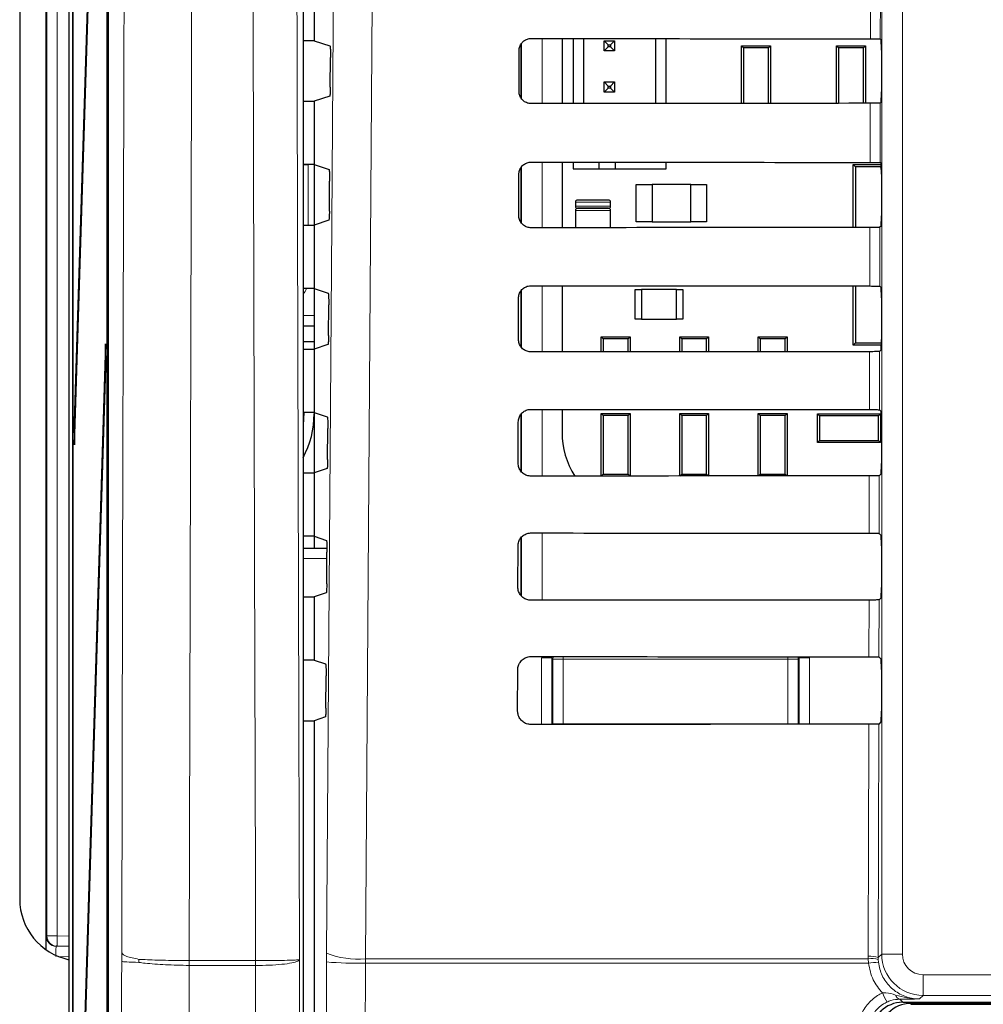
# Paper-space layout 'Blatt3' of a CAD drawing. Header units: millimetres. Extents: x 5 to 418, y 2 to 292.
# Tile 16 of 56: x 54 to 70, y 185 to 201. Entities that reach past the tile are written whole.
import ezdxf

# ---------------------------------------------------------------- set-up
doc = ezdxf.new("R2010")
doc.units = ezdxf.units.MM

psp = doc.layouts.new('Blatt3')

# ---------------------------------------------------------------- linework, layer by layer
at = {"color": 7, "linetype": 'Continuous', "lineweight": 25}
for p, q in [((55.7499, 236.2001), (55.7499, 136.8781)), ((55.1785, 231.3723), (55.1785, 131.3723)), ((55.1864, 131.3723), (55.1864, 231.3723)), ((55.7349, 138.039), (55.7349, 231.3723)), ((55.7428, 231.3723), (55.7428, 138.039)), ((55.1197, 231.1392), (55.1197, 126.039)), ((54.7441, 225.0211), (54.7441, 186.0568)), ((54.3242, 224.2056), (54.3242, 186.8723)), ((58.8982, 213.7184), (58.8982, 144.3599)), ((55.7112, 210.8318), (55.2061, 194.5809)), ((55.21, 194.2057), (55.7151, 210.4566)), ((59.0774, 205.7506), (59.0774, 200.7274)), ((63.078, 200.7622), (63.078, 199.7134)), ((63.2584, 200.762), (63.2584, 199.7135)), ((63.4251, 200.7619), (63.4251, 199.7137)), ((64.5918, 199.7146), (64.5918, 200.7609)), ((64.7584, 199.7147), (64.7584, 200.7608)), ((68.2157, 200.7557), (68.2295, 200.7419)), ((59.0774, 200.7274), (58.8982, 200.7274)), ((59.0774, 200.7274), (59.3317, 200.6426)), ((62.4107, 200.6639), (62.4107, 199.8131)), ((63.7584, 200.7283), (63.8251, 200.6616)), ((63.7584, 200.5616), (63.7584, 200.7283)), ((63.7584, 200.7283), (63.9251, 200.7283)), ((63.7584, 200.5616), (63.8251, 200.6283)), ((63.8251, 200.6283), (63.8251, 200.6616)), ((63.8251, 200.6616), (63.8584, 200.6616)), ((63.8584, 200.6283), (63.8251, 200.6283)), ((63.9251, 200.7283), (63.8584, 200.6616)), ((63.8584, 200.6616), (63.8584, 200.6283)), ((63.9251, 200.5616), (63.8584, 200.6283)), ((63.9251, 200.7283), (63.9251, 200.5616)), ((66.0097, 200.6133), (65.9774, 200.6457)), ((65.9774, 200.6457), (66.444, 200.6457)), ((65.9774, 199.7156), (65.9774, 200.6457)), ((66.4117, 200.6133), (66.0097, 200.6133)), ((66.0097, 200.6133), (66.0097, 199.7156)), ((66.444, 200.6457), (66.4117, 200.6133)), ((66.4117, 199.7159), (66.4117, 200.6133)), ((66.444, 200.6457), (66.444, 199.7159)), ((67.543, 200.6133), (67.5107, 200.6457)), ((67.5107, 200.6457), (67.9774, 200.6457)), ((67.5107, 199.7166), (67.5107, 200.6457)), ((67.9451, 200.6133), (67.543, 200.6133)), ((67.543, 200.6133), (67.543, 199.7166)), ((67.9774, 200.6457), (67.9451, 200.6133)), ((67.9451, 199.7169), (67.9451, 200.6133)), ((67.9774, 200.6457), (67.9774, 199.7169)), ((59.3369, 199.9788), (59.3403, 200.4539)), ((62.385, 199.9057), (62.3865, 200.5723)), ((63.9251, 200.5616), (63.7584, 200.5616)), ((68.2324, 200.5752), (68.2324, 199.9028)), ((63.7584, 200.0616), (63.8251, 199.9949)), ((63.7584, 200.0616), (63.9251, 200.0616)), ((63.7584, 199.8949), (63.7584, 200.0616)), ((63.7584, 199.8949), (63.8251, 199.9616)), ((63.8251, 199.9949), (63.8584, 199.9949)), ((63.8251, 199.9616), (63.8251, 199.9949)), ((63.8584, 199.9616), (63.8251, 199.9616)), ((63.9251, 200.0616), (63.8584, 199.9949)), ((63.8584, 199.9949), (63.8584, 199.9616)), ((63.9251, 199.8949), (63.8584, 199.9616)), ((63.9251, 200.0616), (63.9251, 199.8949)), ((59.3284, 199.8342), (59.0774, 199.7506)), ((63.9251, 199.8949), (63.7584, 199.8949)), ((58.8982, 199.7506), (59.0774, 199.7506)), ((59.0774, 199.7506), (59.0774, 198.7274)), ((68.2295, 199.7361), (68.2132, 199.7198)), ((59.0774, 198.7274), (58.8982, 198.7274)), ((59.0774, 198.7274), (59.3177, 198.6473)), ((59.0774, 198.7274), (59.0774, 197.7506)), ((63.078, 198.7668), (63.078, 197.7087)), ((63.2584, 198.7667), (63.2584, 198.6616)), ((63.6751, 198.6616), (63.6751, 198.7663)), ((63.9418, 198.6616), (63.9418, 198.7661)), ((64.7584, 198.6616), (64.7584, 198.7655)), ((67.7774, 197.7121), (67.7774, 198.7307)), ((67.7774, 198.7307), (67.8141, 198.6939)), ((67.7774, 198.7307), (68.2305, 198.7307)), ((67.8141, 198.6939), (67.8141, 197.7121)), ((68.224, 198.6939), (67.8141, 198.6939)), ((68.211, 198.7604), (68.2295, 198.7419)), ((68.2322, 198.6345), (68.224, 198.6939)), ((68.2249, 198.7133), (68.2311, 198.7133)), ((62.3803, 197.9057), (62.3818, 198.5723)), ((62.4107, 198.6716), (62.4107, 197.8049)), ((63.2584, 198.6616), (63.6751, 198.6616)), ((63.6751, 198.6616), (63.9418, 198.6616)), ((63.9418, 198.6616), (64.7584, 198.6616)), ((68.2324, 198.5752), (68.2324, 197.9028)), ((59.3228, 197.9741), (59.3262, 198.4586)), ((64.2774, 197.8057), (64.2774, 198.4057)), ((64.2774, 198.4057), (64.5307, 198.4057)), ((64.5307, 198.4057), (64.5307, 197.8057)), ((65.1574, 198.4057), (64.5307, 198.4057)), ((65.1574, 198.4057), (65.4107, 198.4057)), ((65.1574, 197.8057), (65.1574, 198.4057)), ((65.4107, 198.4057), (65.4107, 197.8057)), ((63.294, 198.1223), (63.294, 198.0557)), ((63.8274, 198.1557), (63.3274, 198.1557)), ((63.8607, 198.0557), (63.8607, 198.1223)), ((63.294, 197.989), (63.294, 197.7089)), ((63.3274, 198.0223), (63.8274, 198.0223)), ((63.8274, 198.0223), (63.3274, 198.0223)), ((63.8607, 197.7093), (63.8607, 197.989)), ((58.8982, 197.7506), (59.0774, 197.7506)), ((59.3143, 197.8295), (59.0774, 197.7506)), ((59.0774, 197.7506), (59.0774, 196.7274)), ((64.5307, 197.8057), (64.2774, 197.8057)), ((64.5307, 197.8057), (65.1574, 197.8057)), ((65.4107, 197.8057), (65.1574, 197.8057)), ((68.2295, 197.7361), (68.2085, 197.7151)), ((59.0774, 196.7274), (58.8982, 196.7274)), ((59.0774, 196.7274), (59.3036, 196.652)), ((59.0774, 196.7274), (59.0774, 195.7506)), ((62.4107, 196.6792), (62.4107, 195.7965)), ((63.078, 196.7715), (63.078, 195.704)), ((64.2607, 196.2307), (64.2607, 196.714)), ((64.2607, 196.714), (64.3607, 196.714)), ((64.3607, 196.714), (64.3607, 196.2307)), ((64.9274, 196.714), (64.3607, 196.714)), ((64.9274, 196.2307), (64.9274, 196.714)), ((64.9274, 196.714), (65.0274, 196.714)), ((65.0274, 196.714), (65.0274, 196.2307)), ((67.7774, 195.814), (67.7774, 196.7681)), ((67.8141, 196.7681), (67.8141, 195.8507)), ((68.2063, 196.7651), (68.2295, 196.7419)), ((59.3087, 195.9694), (59.3122, 196.4632)), ((62.3756, 195.9057), (62.3772, 196.5723)), ((68.2324, 196.5752), (68.2324, 195.9028)), ((64.3607, 196.2307), (64.2607, 196.2307)), ((64.3607, 196.2307), (64.9274, 196.2307)), ((65.0274, 196.2307), (64.9274, 196.2307)), ((58.8982, 196.1223), (59.0774, 196.1223)), ((55.7112, 195.8318), (55.2061, 179.5809)), ((55.7151, 195.4566), (55.7112, 195.8318)), ((58.8982, 195.8723), (59.0774, 195.8723)), ((59.3001, 195.8248), (59.0774, 195.7506)), ((63.743, 195.9133), (63.7107, 195.9457)), ((63.7107, 195.9457), (64.1774, 195.9457)), ((63.7107, 195.7045), (63.7107, 195.9457)), ((63.743, 195.9133), (63.743, 195.7046)), ((64.145, 195.9133), (63.743, 195.9133)), ((64.1774, 195.9457), (64.145, 195.9133)), ((64.145, 195.7049), (64.145, 195.9133)), ((64.1774, 195.9457), (64.1774, 195.7049)), ((64.9774, 195.7055), (64.9774, 195.9457)), ((65.0097, 195.9133), (64.9774, 195.9457)), ((64.9774, 195.9457), (65.444, 195.9457)), ((65.0097, 195.9133), (65.0097, 195.7055)), ((65.4117, 195.9133), (65.0097, 195.9133)), ((65.444, 195.9457), (65.4117, 195.9133)), ((65.4117, 195.7058), (65.4117, 195.9133)), ((65.444, 195.9457), (65.444, 195.7059)), ((66.244, 195.7064), (66.244, 195.9457)), ((66.2764, 195.9133), (66.244, 195.9457)), ((66.244, 195.9457), (66.7107, 195.9457)), ((66.2764, 195.9133), (66.2764, 195.7064)), ((66.6784, 195.9133), (66.2764, 195.9133)), ((66.7107, 195.9457), (66.6784, 195.9133)), ((66.6784, 195.7067), (66.6784, 195.9133)), ((66.7107, 195.9457), (66.7107, 195.7067)), ((67.8141, 195.8507), (67.7774, 195.814)), ((67.8141, 195.8507), (68.2323, 195.8507)), ((58.8982, 195.7506), (59.0774, 195.7506)), ((59.0774, 195.7506), (59.0774, 194.7274)), ((68.232, 195.814), (67.7774, 195.814)), ((68.2295, 195.7361), (68.2039, 195.7104)), ((55.21, 179.2057), (55.7151, 195.4566)), ((59.0774, 194.7274), (58.8982, 194.7274)), ((58.9105, 194.7274), (58.8982, 194.5237)), ((59.0774, 194.7274), (59.2895, 194.6567)), ((59.0774, 194.7274), (59.0774, 193.7506)), ((63.078, 194.7761), (63.078, 194.4057)), ((63.743, 194.68), (63.7107, 194.7123)), ((63.7107, 194.7123), (64.1774, 194.7123)), ((63.7107, 193.6998), (63.7107, 194.7123)), ((64.1774, 194.7123), (64.145, 194.68)), ((64.1774, 194.7123), (64.1774, 193.7002)), ((64.9774, 193.7008), (64.9774, 194.7123)), ((65.0097, 194.68), (64.9774, 194.7123)), ((64.9774, 194.7123), (65.444, 194.7123)), ((65.444, 194.7123), (65.4117, 194.68)), ((65.444, 194.7123), (65.444, 193.7012)), ((66.244, 193.7017), (66.244, 194.7123)), ((66.2764, 194.68), (66.244, 194.7123)), ((66.244, 194.7123), (66.7107, 194.7123)), ((66.7107, 194.7123), (66.6784, 194.68)), ((66.7107, 194.7123), (66.7107, 193.702)), ((68.2017, 194.7697), (68.2295, 194.7419)), ((55.2061, 194.5809), (55.21, 194.2057)), ((55.2212, 194.5656), (55.2061, 194.5809)), ((62.3709, 193.9057), (62.3725, 194.5723)), ((62.4107, 194.6867), (62.4107, 193.7881)), ((64.145, 194.68), (63.743, 194.68)), ((63.743, 194.68), (63.743, 193.7313)), ((64.145, 193.7313), (64.145, 194.68)), ((65.0097, 194.68), (65.0097, 193.7313)), ((65.4117, 194.68), (65.0097, 194.68)), ((65.4117, 193.7313), (65.4117, 194.68)), ((66.2764, 194.68), (66.2764, 193.7313)), ((66.6784, 194.68), (66.2764, 194.68)), ((66.6784, 193.7313), (66.6784, 194.68)), ((67.204, 194.7057), (67.2364, 194.6733)), ((67.204, 194.239), (67.204, 194.7057)), ((67.204, 194.7057), (68.2174, 194.7057)), ((67.2364, 194.6733), (67.2364, 194.2713)), ((68.185, 194.6733), (67.2364, 194.6733)), ((68.185, 194.6733), (68.2174, 194.7057)), ((68.185, 194.2713), (68.185, 194.6733)), ((68.2174, 194.7057), (68.2174, 194.239)), ((68.2324, 194.5752), (68.2324, 193.9028)), ((59.2945, 193.9647), (59.2981, 194.4679)), ((67.2364, 194.2713), (67.204, 194.239)), ((68.2174, 194.239), (67.204, 194.239)), ((67.2364, 194.2713), (68.185, 194.2713)), ((68.2174, 194.239), (68.185, 194.2713)), ((59.286, 193.8201), (59.0774, 193.7506)), ((58.8982, 193.7506), (59.0774, 193.7506)), ((59.0774, 193.7506), (59.0774, 192.7274)), ((63.7116, 193.6998), (63.743, 193.7313)), ((63.743, 193.7313), (64.145, 193.7313)), ((64.145, 193.7313), (64.1762, 193.7002)), ((64.9792, 193.7008), (65.0097, 193.7313)), ((65.0097, 193.7313), (65.4117, 193.7313)), ((65.4117, 193.7313), (65.4419, 193.7012)), ((66.2468, 193.7017), (66.2764, 193.7313)), ((66.2764, 193.7313), (66.6784, 193.7313)), ((66.6784, 193.7313), (66.7077, 193.702)), ((68.2295, 193.7361), (68.1992, 193.7058)), ((59.0774, 192.7274), (58.8982, 192.7274)), ((59.0774, 192.7274), (59.2755, 192.6614)), ((59.0774, 192.7274), (59.0774, 192.536)), ((62.4107, 192.6941), (62.4107, 191.7795)), ((68.197, 192.7744), (68.2295, 192.7419)), ((58.8982, 192.536), (59.2838, 192.536)), ((62.3662, 191.9057), (62.3678, 192.5723)), ((68.2324, 192.5752), (68.2324, 191.9028)), ((59.2804, 191.96), (59.284, 192.4726)), ((58.8982, 191.7506), (59.0774, 191.7506)), ((59.2719, 191.8154), (59.0774, 191.7506)), ((59.0774, 191.7506), (59.0774, 190.7274)), ((68.2295, 191.7361), (68.1945, 191.7011)), ((68.1923, 190.7791), (68.2295, 190.7419)), ((59.0774, 190.7274), (58.8982, 190.7274)), ((59.0774, 190.7274), (59.2614, 190.6661)), ((59.2663, 189.9553), (59.27, 190.4773)), ((62.3615, 189.9057), (62.3631, 190.5723)), ((68.2324, 190.5752), (68.2324, 189.9028)), ((59.2577, 189.8107), (59.0774, 189.7506)), ((58.8982, 189.7506), (59.0774, 189.7506)), ((59.0774, 189.7506), (59.0774, 144.5381)), ((68.2295, 189.7361), (68.1898, 189.6964)), ((54.9282, 186.1091), (54.9137, 186.1093)), ((55.1197, 186.1057), (54.9282, 186.1091)), ((68.5773, 185.2057), (75.2672, 185.2057)), ((68.7107, 185.1723), (72.469, 185.1723))]:
    psp.add_line(p, q, dxfattribs=at)
at = {"color": 7, "linetype": 'Continuous', "lineweight": 18}
for p, q in [((54.7645, 186.2757), (54.7645, 224.5523)), ((54.9311, 224.5523), (54.9311, 186.2757)), ((68.2383, 185.9829), (68.2383, 213.8723)), ((68.5716, 213.8723), (68.5716, 185.9829)), ((68.0545, 200.7586), (68.0567, 201.7216)), ((68.2179, 201.7245), (68.2157, 200.7557)), ((62.7586, 200.7624), (62.7586, 199.7131)), ((62.4254, 199.7913), (62.4254, 200.6827)), ((68.0498, 198.7633), (68.052, 199.7169)), ((68.2132, 199.7198), (68.211, 198.7604)), ((58.8982, 198.7212), (58.9803, 198.7212)), ((58.9803, 198.7212), (58.9803, 197.7506)), ((62.4254, 197.7829), (62.4254, 198.6902)), ((62.7586, 198.7671), (62.7586, 197.7084)), ((63.294, 198.1223), (63.8607, 198.1223)), ((63.8607, 198.0557), (63.294, 198.0557)), ((63.294, 197.989), (63.8607, 197.989)), ((68.0451, 196.768), (68.0473, 197.7122)), ((68.2085, 197.7151), (68.2063, 196.7651)), ((62.4254, 195.7743), (62.4254, 196.6977)), ((62.7586, 196.7718), (62.7586, 195.7037)), ((58.8982, 196.2919), (59.0774, 196.2919)), ((59.0774, 196.1253), (58.8982, 196.1253)), ((68.0405, 194.7726), (68.0427, 195.7076)), ((68.2039, 195.7104), (68.2017, 194.7697)), ((62.7586, 194.7764), (62.7586, 193.6991)), ((62.4254, 193.7657), (62.4254, 194.705)), ((68.1992, 193.7058), (68.197, 192.7744)), ((62.4254, 191.7598), (62.4254, 192.7123)), ((62.7586, 192.7811), (62.7586, 191.6944)), ((59.2833, 192.3694), (58.8982, 192.3694)), ((68.0312, 190.7819), (68.0333, 191.6982)), ((68.1945, 191.7011), (68.1923, 190.7791)), ((62.7469, 189.6897), (62.7469, 190.7637)), ((62.7469, 190.7637), (62.9136, 190.7637)), ((62.9311, 190.7461), (62.9136, 190.7637)), ((62.9136, 190.7637), (62.9136, 189.6898)), ((62.9311, 190.7461), (63.0978, 190.7461)), ((62.9311, 189.7024), (62.9311, 190.7461)), ((63.0978, 190.7461), (63.0978, 190.7855)), ((63.0978, 190.7461), (63.0978, 189.7024)), ((66.7237, 190.7461), (63.0978, 190.7461)), ((66.7237, 190.7828), (66.7237, 190.7461)), ((66.7237, 189.7024), (66.7237, 190.7461)), ((66.7237, 190.7461), (66.8903, 190.7461)), ((66.9079, 190.7637), (66.8903, 190.7461)), ((66.8903, 190.7461), (66.8903, 189.7024)), ((66.9079, 189.6928), (66.9079, 190.7637)), ((66.9079, 190.7637), (67.0745, 190.7637)), ((67.0745, 190.7637), (67.0745, 189.6929)), ((62.9309, 189.6898), (62.9311, 189.7024)), ((62.9311, 189.7024), (63.0978, 189.7024)), ((62.9311, 189.7024), (62.9323, 189.6898)), ((63.0978, 189.7024), (66.7237, 189.7024)), ((63.0978, 189.69), (63.0978, 189.7024)), ((66.7237, 189.7024), (66.8903, 189.7024)), ((66.7237, 189.7024), (66.7237, 189.6927)), ((66.8895, 189.6928), (66.8903, 189.7024)), ((66.8903, 189.7024), (66.8905, 189.6928)), ((68.1898, 189.6964), (68.181, 185.9255)), ((54.75, 186.276), (54.7645, 186.2757)), ((54.9311, 186.2757), (54.7645, 186.2757)), ((54.9311, 186.2757), (55.1197, 186.2724)), ((55.9702, 185.865), (55.9704, 186.0015)), ((59.2777, 185.9957), (59.2771, 185.8553)), ((68.181, 185.9255), (68.2383, 185.9829)), ((68.5716, 185.9829), (68.2383, 185.9829)), ((55.1197, 185.9391), (54.9555, 185.942)), ((57.0598, 185.8779), (57.0607, 185.8779)), ((57.0607, 185.8779), (58.131, 185.8779)), ((58.131, 185.8779), (58.1315, 185.8779)), ((59.9042, 185.8371), (59.9051, 185.9073)), ((68.0249, 185.8371), (59.9042, 185.8371)), ((59.9051, 185.9073), (68.0207, 185.9073)), ((68.0207, 185.9073), (68.0199, 185.9476)), ((68.0249, 185.8371), (68.0207, 185.9073)), ((68.181, 185.9255), (68.1817, 185.8932)), ((68.1817, 185.8932), (68.185, 185.8511)), ((57.0611, 185.7999), (57.0597, 185.7999)), ((58.1314, 185.7999), (57.0611, 185.7999)), ((58.1316, 185.7999), (58.1314, 185.7999)), ((68.9049, 185.6496), (75.2498, 185.6496)), ((68.9049, 185.6496), (68.9049, 185.3163)), ((68.5282, 185.2547), (68.5773, 185.2057)), ((68.7107, 185.1869), (68.7107, 185.2057)), ((75.6625, 185.1869), (68.7107, 185.1869)), ((68.7107, 185.1869), (68.7107, 185.1723)), ((68.9049, 185.3163), (68.8475, 185.2589)), ((75.2498, 185.3163), (68.9049, 185.3163))]:
    psp.add_line(p, q, dxfattribs=at)
at = {"color": 7, "linetype": 'Continuous', "lineweight": 18, "flags": 128}
for points in [[(55.9704, 186.0015), (55.9852, 191.998), (55.9999, 197.9945), (56.0147, 203.9909), (56.0284, 209.5874)], [(58.7817, 209.5524), (58.7885, 206.7515), (58.8106, 197.7697), (58.8253, 191.7819), (58.8398, 185.8931)], [(59.2777, 185.9957), (59.3608, 197.7853), (59.4439, 209.5834)], [(60.072, 209.495), (60.0626, 208.1736), (60.0252, 202.8879), (59.9051, 185.9073)], [(57.1189, 209.4596), (57.1133, 207.1953), (57.0905, 197.9534), (57.0756, 191.8963), (57.0754, 191.8356), (57.0607, 185.8779)], [(58.1315, 185.8779), (58.1284, 187.1594), (58.1154, 192.4408), (58.0944, 200.9733), (58.0804, 206.6587), (58.0735, 209.4596)], [(68.0358, 192.7773), (68.0361, 192.8856), (68.038, 193.7029)], [(62.9311, 190.7461), (62.9343, 190.7786), (62.9359, 190.7856)], [(66.8862, 190.7827), (66.8871, 190.7786), (66.8903, 190.7461)], [(68.0199, 185.9476), (68.0206, 186.278), (68.0237, 187.5995), (68.0286, 189.6935)], [(54.9282, 186.1091), (54.9282, 186.1123), (54.9284, 186.1218), (54.9287, 186.1372), (54.929, 186.1579), (54.9295, 186.1832), (54.93, 186.212), (54.9305, 186.2432), (54.9311, 186.2757)]]:
    psp.add_lwpolyline(points, dxfattribs=at)
at = {"color": 7, "linetype": 'Continuous', "lineweight": 25}
for centre, radius, start, end in [((68.444, 198.6939), 0.22, 174.94204, 180), ((63.3274, 198.1223), 0.0333, 90, 180), ((63.3274, 198.0557), 0.0333, 180, 270), ((63.8274, 198.1223), 0.0333, 0, 90), ((63.8274, 198.0557), 0.0333, 270, 0), ((63.3274, 197.989), 0.0333, 90, 180), ((63.8274, 197.989), 0.0333, 0, 90), ((57.5774, 194.7057), 1.5, 331.71104, 0), ((64.3997, 194.4057), 1.3217, 180, 212.29556), ((55.3237, 186.8713), 0.9995, 179.94564, 258.22356), ((68.7107, 184.6723), 0.5146, 90, 180)]:
    psp.add_arc(centre, radius, start, end, dxfattribs=at)
at = {"color": 7, "linetype": 'Continuous', "lineweight": 18}
for centre, radius, start, end in [((54.9166, 186.276), 0.1667, 179.99493, 268.99583), ((54.9311, 186.2757), 0.1667, 179.99529, 268.99634), ((59.7789, 187.2822), 1.3807, 248.71389, 275.24292), ((68.905, 185.983), 0.6667, 180.00873, 269.99127), ((47.0977, 185.8529), 9.9621, 359.69544, 0.144), ((47.0698, 185.7855), 9.9913, 0.08286, 0.53014), ((47.7184, 185.7859), 10.413, 0.07721, 0.50647), ((47.4464, 185.8236), 10.6853, 359.87293, 0.29124), ((59.7747, 192.1778), 6.342, 265.49982, 271.16953), ((68.0567, 185.6182), 0.3315, 67.99089, 96.38522), ((68.0731, 185.5782), 0.3332, 70.98247, 99.03519), ((68.2591, 184.082), 1.7706, 92.40114, 97.60079), ((69.2232, 185.755), 1.0528, 202.30272, 211.2811), ((68.5489, 185.3396), 0.0873, 191.35206, 256.33251)]:
    psp.add_arc(centre, radius, start, end, dxfattribs=at)
at = {"color": 7, "linetype": 'Continuous', "lineweight": 25}
for centre, major_axis, ratio, start_param, end_param in [((79.0774, 206.5668), (332.9347, 0), 0.0174551, 4.6628094, 4.6792746), ((68.2295, 200.5752), (0, 0.1667), 0.0174551, 4.712389, 6.265732), ((68.2295, 199.9028), (0, 0.1667), 0.0174551, 3.1590459, 4.712389), ((79.0774, 193.9382), (331.245, 0), 0.0174551, 1.6040871, 1.620629), ((79.0774, 204.5668), (332.6671, 0), 0.0174551, 4.6627695, 4.6792339), ((68.2295, 198.5752), (0, 0.1667), 0.0174551, 4.712389, 6.265732), ((68.2295, 197.9028), (0, 0.1667), 0.0174551, 3.1590459, 4.712389), ((79.0774, 191.9382), (330.9774, 0), 0.0174551, 1.6041282, 1.6206693), ((79.0774, 202.5668), (332.3995, 0), 0.0174551, 4.6627295, 4.6791932), ((68.2295, 196.5752), (0, 0.1667), 0.0174551, 4.712389, 6.265732), ((68.2295, 195.9028), (0, 0.1667), 0.0174551, 3.1590459, 4.712389), ((79.0774, 189.9382), (330.7098, 0), 0.0174551, 1.6041693, 1.6207097), ((79.0774, 200.5668), (332.1319, 0), 0.0174551, 4.6626895, 4.6791524), ((68.2295, 194.5752), (0, 0.1667), 0.0174551, 4.712389, 6.265732), ((68.2295, 193.9028), (0, 0.1667), 0.0174551, 3.1590459, 4.712389), ((79.0774, 187.9382), (330.4422, 0), 0.0174551, 1.6042105, 1.6207502), ((79.0774, 198.5668), (331.8643, 0), 0.0174551, 4.6626494, 4.6791115), ((68.2295, 192.5752), (0, 0.1667), 0.0174551, 4.712389, 6.265732), ((68.2295, 191.9028), (0, 0.1667), 0.0174551, 3.1590459, 4.712389), ((79.0774, 185.9382), (330.1746, 0), 0.0174551, 1.6042518, 1.6207907), ((79.0774, 196.5668), (331.5967, 0), 0.0174551, 4.6626092, 4.6790706), ((68.2295, 190.5752), (0, 0.1667), 0.0174551, 4.712389, 6.265732), ((68.2295, 189.9028), (0, 0.1667), 0.0174551, 3.1590459, 4.712389), ((79.0774, 183.9382), (329.907, 0), 0.0174551, 1.6042931, 1.6208313), ((54.75, 185.9426), (0, 0.3334), 0.0174604, 6.2828803, 7.5051571), ((68.5775, 184.7056), (-0.3537, 0.3537), 0.9996955, 5.4979394, 7.0684312)]:
    psp.add_ellipse(centre, major_axis=major_axis, ratio=ratio, start_param=start_param, end_param=end_param, dxfattribs=at)
at = {"color": 7, "linetype": 'Continuous', "lineweight": 18}
for centre, major_axis, ratio, start_param, end_param in [((58.6469, 196.8528), (-0.2358, 0.2358), 0.9996955, 3.2098576, 3.54145), ((54.9166, 185.9426), (-0.0029, 0.1667), 0.0523172, 6.2813533, 7.8518451), ((68.905, 185.983), (-0.2358, -0.2358), 0.9996955, 5.4979394, 7.0684312)]:
    psp.add_ellipse(centre, major_axis=major_axis, ratio=ratio, start_param=start_param, end_param=end_param, dxfattribs=at)
at = {"color": 7, "linetype": 'Continuous', "lineweight": 25}
for points, knots in [([(62.3865, 200.5723), (62.387, 200.5817), (62.3884, 200.6127), (62.4059, 200.6635), (62.4461, 200.7155), (62.5016, 200.7509), (62.5483, 200.7621), (62.5736, 200.7625), (62.5774, 200.7626)], [0, 0, 0, 0, 0.0949775, 0.3119723, 0.5296073, 0.7467157, 0.9620914, 1, 1, 1, 1]), ([(68.0545, 200.7586), (68.073, 200.7586), (68.1102, 200.7585), (68.159, 200.758), (68.1953, 200.7572), (68.2129, 200.7564), (68.215, 200.7559), (68.2157, 200.7557)], [0, 0, 0, 0, 0.2200183, 0.440009, 0.66074, 0.8829176, 1, 1, 1, 1]), ([(59.3317, 200.6426), (59.3327, 200.6405), (59.3347, 200.6361), (59.3373, 200.6062), (59.3393, 200.5629), (59.3404, 200.5096), (59.3403, 200.4723), (59.3403, 200.4539)], [0, 0, 0, 0, 0.2016671, 0.4033486, 0.6044411, 0.8043208, 1, 1, 1, 1]), ([(59.3369, 199.9788), (59.3367, 199.9605), (59.3363, 199.924), (59.3344, 199.8785), (59.332, 199.8465), (59.3298, 199.8353), (59.3286, 199.8344), (59.3284, 199.8342)], [0, 0, 0, 0, 0.235909, 0.4717823, 0.7085116, 0.9467292, 1, 1, 1, 1]), ([(62.5774, 199.713), (62.5682, 199.7134), (62.5376, 199.7147), (62.4871, 199.7314), (62.435, 199.7705), (62.3988, 199.8246), (62.3858, 199.8725), (62.3851, 199.8997), (62.385, 199.9057)], [0, 0, 0, 0, 0.091613, 0.3037293, 0.5152239, 0.7271684, 0.9407371, 1, 1, 1, 1]), ([(68.2132, 199.7198), (68.211, 199.7195), (68.2066, 199.7188), (68.1765, 199.7179), (68.1329, 199.7173), (68.0884, 199.717), (68.0609, 199.7169), (68.052, 199.7169)], [0, 0, 0, 0, 0.224933, 0.4498995, 0.6736746, 0.895015, 1, 1, 1, 1]), ([(62.3818, 198.5723), (62.3823, 198.5823), (62.3839, 198.6143), (62.4021, 198.6665), (62.4436, 198.7196), (62.5006, 198.7557), (62.5482, 198.7668), (62.5738, 198.7672), (62.5774, 198.7672)], [0, 0, 0, 0, 0.0979609, 0.3149727, 0.5326142, 0.7497106, 0.9650645, 1, 1, 1, 1]), ([(68.0498, 198.7633), (68.0684, 198.7632), (68.1055, 198.7632), (68.1543, 198.7626), (68.1907, 198.7619), (68.2083, 198.7611), (68.2103, 198.7606), (68.211, 198.7604)], [0, 0, 0, 0, 0.2200257, 0.4400238, 0.660771, 0.8829527, 1, 1, 1, 1]), ([(59.3177, 198.6473), (59.3187, 198.6451), (59.3206, 198.6408), (59.3233, 198.6109), (59.3252, 198.5676), (59.3263, 198.5143), (59.3263, 198.477), (59.3262, 198.4586)], [0, 0, 0, 0, 0.20167094, 0.40335585, 0.60443961, 0.80432227, 1, 1, 1, 1]), ([(59.3228, 197.9741), (59.3226, 197.9558), (59.3221, 197.9193), (59.3203, 197.8738), (59.3178, 197.8418), (59.3157, 197.8306), (59.3145, 197.8297), (59.3143, 197.8295)], [0, 0, 0, 0, 0.2359005, 0.4717674, 0.7085118, 0.9467083, 1, 1, 1, 1]), ([(62.5774, 197.7083), (62.5676, 197.7087), (62.536, 197.7101), (62.4841, 197.7276), (62.4309, 197.7678), (62.3941, 197.8234), (62.3811, 197.8723), (62.3804, 197.8999), (62.3803, 197.9057)], [0, 0, 0, 0, 0.0945061, 0.3066061, 0.5180987, 0.7300626, 0.9436571, 1, 1, 1, 1]), ([(68.2085, 197.7151), (68.2063, 197.7148), (68.2019, 197.7141), (68.1718, 197.7133), (68.1282, 197.7126), (68.0838, 197.7123), (68.0562, 197.7123), (68.0473, 197.7122)], [0, 0, 0, 0, 0.2249382, 0.4499251, 0.6736961, 0.8950328, 1, 1, 1, 1]), ([(59.3036, 196.652), (59.3046, 196.6498), (59.3066, 196.6454), (59.3092, 196.6156), (59.3111, 196.5723), (59.3123, 196.519), (59.3122, 196.4817), (59.3122, 196.4632)], [0, 0, 0, 0, 0.2016656, 0.4033639, 0.6044584, 0.8043307, 1, 1, 1, 1]), ([(62.3772, 196.5723), (62.3777, 196.5828), (62.3793, 196.6159), (62.3984, 196.6696), (62.441, 196.7238), (62.4996, 196.7604), (62.5481, 196.7715), (62.574, 196.7719), (62.5774, 196.7719)], [0, 0, 0, 0, 0.10080592, 0.31783548, 0.53547633, 0.75256153, 0.96788309, 1, 1, 1, 1]), ([(68.0451, 196.768), (68.0637, 196.7679), (68.1009, 196.7678), (68.1497, 196.7673), (68.186, 196.7665), (68.2036, 196.7657), (68.2056, 196.7652), (68.2063, 196.7651)], [0, 0, 0, 0, 0.22003369, 0.44003752, 0.66078879, 0.88297112, 1, 1, 1, 1]), ([(59.3087, 195.9694), (59.3084, 195.9511), (59.308, 195.9146), (59.3062, 195.8691), (59.3037, 195.8371), (59.3015, 195.8259), (59.3003, 195.825), (59.3001, 195.8248)], [0, 0, 0, 0, 0.23590417, 0.47176068, 0.70851026, 0.94672925, 1, 1, 1, 1]), ([(62.5774, 195.7036), (62.5671, 195.704), (62.5344, 195.7055), (62.4811, 195.7238), (62.4268, 195.7652), (62.3894, 195.8223), (62.3764, 195.8721), (62.3757, 195.9001), (62.3756, 195.9057)], [0, 0, 0, 0, 0.0972673, 0.3093568, 0.5208498, 0.7328255, 0.9464429, 1, 1, 1, 1]), ([(68.2039, 195.7104), (68.2017, 195.7101), (68.1972, 195.7094), (68.1671, 195.7086), (68.1235, 195.7079), (68.0791, 195.7076), (68.0515, 195.7076), (68.0427, 195.7076)], [0, 0, 0, 0, 0.2249421, 0.4499177, 0.6737072, 0.8950496, 1, 1, 1, 1]), ([(62.3725, 194.5723), (62.373, 194.5833), (62.3748, 194.6175), (62.3946, 194.6727), (62.4385, 194.7279), (62.4986, 194.7651), (62.548, 194.7762), (62.5742, 194.7765), (62.5774, 194.7766)], [0, 0, 0, 0, 0.10351831, 0.32056095, 0.5382075, 0.7552773, 0.97057931, 1, 1, 1, 1]), ([(68.0405, 194.7726), (68.0591, 194.7726), (68.0962, 194.7725), (68.145, 194.772), (68.1813, 194.7712), (68.1989, 194.7704), (68.201, 194.7699), (68.2017, 194.7697)], [0, 0, 0, 0, 0.22004174, 0.44005361, 0.66081542, 0.88300577, 1, 1, 1, 1]), ([(59.2895, 194.6567), (59.2905, 194.6545), (59.2925, 194.6501), (59.2951, 194.6202), (59.2971, 194.5769), (59.2982, 194.5237), (59.2981, 194.4864), (59.2981, 194.4679)], [0, 0, 0, 0, 0.2016678, 0.4033552, 0.6044522, 0.804333, 1, 1, 1, 1]), ([(59.2945, 193.9647), (59.2943, 193.9464), (59.2939, 193.9099), (59.292, 193.8643), (59.2896, 193.8324), (59.2874, 193.8212), (59.2862, 193.8203), (59.286, 193.8201)], [0, 0, 0, 0, 0.2358917, 0.4717548, 0.7084954, 0.9467097, 1, 1, 1, 1]), ([(62.5774, 193.6989), (62.5666, 193.6994), (62.5329, 193.701), (62.4781, 193.72), (62.4228, 193.7626), (62.3847, 193.8212), (62.3717, 193.8719), (62.371, 193.9002), (62.3709, 193.9057)], [0, 0, 0, 0, 0.09990471, 0.31198068, 0.52346979, 0.73546132, 0.9491054, 1, 1, 1, 1]), ([(68.1992, 193.7058), (68.197, 193.7054), (68.1926, 193.7048), (68.1624, 193.7039), (68.1188, 193.7032), (68.0744, 193.7029), (68.0468, 193.7029), (68.038, 193.7029)], [0, 0, 0, 0, 0.224953, 0.4499328, 0.673726, 0.8950843, 1, 1, 1, 1]), ([(59.2755, 192.6614), (59.2765, 192.6592), (59.2785, 192.6548), (59.2811, 192.6249), (59.283, 192.5816), (59.2841, 192.5284), (59.2841, 192.4911), (59.284, 192.4726)], [0, 0, 0, 0, 0.20168344, 0.4033653, 0.60446273, 0.80434469, 1, 1, 1, 1]), ([(62.3678, 192.5723), (62.3684, 192.5839), (62.3702, 192.6191), (62.3909, 192.6757), (62.436, 192.732), (62.4976, 192.7699), (62.5479, 192.7809), (62.5744, 192.7812), (62.5774, 192.7812)], [0, 0, 0, 0, 0.1061002, 0.3231575, 0.5408067, 0.7578677, 0.9731465, 1, 1, 1, 1]), ([(68.0358, 192.7773), (68.0544, 192.7772), (68.0916, 192.7772), (68.1403, 192.7766), (68.1767, 192.7759), (68.1943, 192.7751), (68.1963, 192.7746), (68.197, 192.7744)], [0, 0, 0, 0, 0.2200412, 0.44006, 0.6608119, 0.8830041, 1, 1, 1, 1]), ([(59.2804, 191.96), (59.2802, 191.9417), (59.2797, 191.9052), (59.2779, 191.8596), (59.2755, 191.8277), (59.2733, 191.8165), (59.2721, 191.8156), (59.2719, 191.8154)], [0, 0, 0, 0, 0.2358937, 0.4717611, 0.7084897, 0.9467088, 1, 1, 1, 1]), ([(62.5774, 191.6942), (62.5661, 191.6947), (62.5313, 191.6964), (62.4751, 191.7162), (62.4187, 191.76), (62.3799, 191.82), (62.367, 191.8716), (62.3663, 191.9004), (62.3662, 191.9057)], [0, 0, 0, 0, 0.1024177, 0.3144819, 0.5259702, 0.7379766, 0.9516424, 1, 1, 1, 1]), ([(68.1945, 191.7011), (68.1923, 191.7007), (68.1879, 191.7001), (68.1577, 191.6992), (68.1141, 191.6985), (68.0697, 191.6982), (68.0422, 191.6982), (68.0333, 191.6982)], [0, 0, 0, 0, 0.2249579, 0.4499476, 0.6737382, 0.8951014, 1, 1, 1, 1]), ([(62.3631, 190.5723), (62.3638, 190.5844), (62.3657, 190.6207), (62.3871, 190.6788), (62.4335, 190.7361), (62.4966, 190.7746), (62.5478, 190.7856), (62.5746, 190.7859), (62.5774, 190.7859)], [0, 0, 0, 0, 0.1085741, 0.3256432, 0.5433023, 0.7603468, 0.9756093, 1, 1, 1, 1]), ([(68.0312, 190.7819), (68.0497, 190.7819), (68.0869, 190.7818), (68.1357, 190.7813), (68.172, 190.7805), (68.1896, 190.7797), (68.1916, 190.7792), (68.1923, 190.7791)], [0, 0, 0, 0, 0.2200487, 0.4400748, 0.660843, 0.8830392, 1, 1, 1, 1]), ([(59.2614, 190.6661), (59.2624, 190.6639), (59.2644, 190.6595), (59.267, 190.6296), (59.269, 190.5863), (59.2701, 190.533), (59.27, 190.4957), (59.27, 190.4773)], [0, 0, 0, 0, 0.2016814, 0.4033792, 0.6044767, 0.8043507, 1, 1, 1, 1]), ([(59.2663, 189.9553), (59.2661, 189.937), (59.2656, 189.9005), (59.2638, 189.8549), (59.2613, 189.823), (59.2592, 189.8118), (59.258, 189.8109), (59.2577, 189.8107)], [0, 0, 0, 0, 0.2358908, 0.4717508, 0.7084745, 0.9466885, 1, 1, 1, 1]), ([(62.5774, 189.6895), (62.5655, 189.6901), (62.5297, 189.6918), (62.4721, 189.7124), (62.4146, 189.7574), (62.3752, 189.8189), (62.3622, 189.8714), (62.3617, 189.9005), (62.3615, 189.9057)], [0, 0, 0, 0, 0.1048232, 0.316874, 0.5283622, 0.7403807, 0.9540701, 1, 1, 1, 1]), ([(68.1898, 189.6964), (68.1876, 189.6961), (68.1832, 189.6954), (68.153, 189.6945), (68.1094, 189.6939), (68.065, 189.6935), (68.0375, 189.6935), (68.0286, 189.6935)], [0, 0, 0, 0, 0.22496143, 0.44995636, 0.67375972, 0.8951281, 1, 1, 1, 1])]:
    psp.add_open_spline(points, degree=3, knots=knots, dxfattribs=at)
at = {"color": 7, "linetype": 'Continuous', "lineweight": 18}
for points, knots in [([(55.9704, 186.0015), (55.986, 185.9818), (56.0158, 185.9442), (56.1727, 185.913), (56.2478, 185.8982)], [0, 0, 0, 0, 0.5219082, 1, 1, 1, 1]), ([(55.9317, 137.0599), (55.9332, 138.3409), (55.9391, 143.3639), (55.9481, 152.134), (55.9576, 163.3724), (55.9652, 174.6164), (55.9685, 182.1153), (55.9702, 185.865)], [0, 0, 0, 0, 0.0788317, 0.3091109, 0.5394158, 0.769695, 1, 1, 1, 1]), ([(55.9702, 185.865), (55.9858, 185.8618), (56.0156, 185.8558), (56.1726, 185.8509), (56.2477, 185.8485)], [0, 0, 0, 0, 0.5216924, 1, 1, 1, 1]), ([(56.2477, 185.8485), (56.2477, 185.8523), (56.2477, 185.8606), (56.2477, 185.8734), (56.2478, 185.8862), (56.2478, 185.8944), (56.2478, 185.8982)], [0, 0, 0, 0, 0.2273746, 0.4999728, 0.7723104, 1, 1, 1, 1]), ([(57.0597, 185.7999), (56.93, 185.8027), (56.6705, 185.8082), (56.4025, 185.8289), (56.281, 185.8443), (56.2477, 185.8485)], [0, 0, 0, 0, 0.4204436, 0.8411382, 1, 1, 1, 1]), ([(56.2478, 185.8982), (56.2811, 185.8964), (56.4026, 185.89), (56.6706, 185.8814), (56.9301, 185.8791), (57.0598, 185.8779)], [0, 0, 0, 0, 0.1588066, 0.5795288, 1, 1, 1, 1]), ([(58.1315, 185.8779), (58.2067, 185.878), (58.3572, 185.8782), (58.5633, 185.8806), (58.7252, 185.8843), (58.8174, 185.8886), (58.8385, 185.8917), (58.8397, 185.893), (58.8398, 185.8931)], [0, 0, 0, 0, 0.20775545, 0.41570327, 0.62413453, 0.83322985, 0.99425017, 1, 1, 1, 1]), ([(58.8398, 185.8931), (58.8397, 185.8928), (58.8385, 185.8845), (58.8174, 185.8657), (58.7253, 185.839), (58.5634, 185.8164), (58.3573, 185.8016), (58.2068, 185.8005), (58.1316, 185.7999)], [0, 0, 0, 0, 0.0057487, 0.1667714, 0.3758672, 0.5842948, 0.7922443, 1, 1, 1, 1]), ([(58.8398, 185.8931), (58.8428, 179.5187), (58.8476, 169.4008), (58.8586, 155.548), (58.8662, 148.0705), (58.87, 144.3316)], [0, 0, 0, 0, 0.4598562, 0.7299131, 1, 1, 1, 1]), ([(59.1745, 144.6352), (59.197, 151.4989), (59.242, 165.2291), (59.2654, 178.979), (59.2771, 185.8553)], [0, 0, 0, 0, 0.4998997, 1, 1, 1, 1]), ([(59.9042, 185.8371), (59.9035, 185.3928), (59.9003, 183.1715), (59.8848, 173.8424), (59.8546, 160.5326), (59.816, 149.013), (59.8012, 144.5904)], [0, 0, 0, 0, 0.0322876, 0.1614382, 0.6780666, 1, 1, 1, 1]), ([(68.2492, 185.3555), (68.194, 185.4236), (68.0795, 185.5654), (68.0436, 185.7443), (68.0249, 185.8371)], [0, 0, 0, 0, 0.481034, 1, 1, 1, 1]), ([(68.185, 185.8511), (68.2005, 185.7775), (68.2317, 185.6304), (68.3678, 185.4449), (68.5524, 185.3136), (68.7233, 185.2631), (68.8226, 185.2597), (68.8475, 185.2589)], [0, 0, 0, 0, 0.2308041, 0.4615665, 0.6921536, 0.9228566, 1, 1, 1, 1]), ([(57.0597, 185.7999), (57.058, 182.0531), (57.0547, 174.5591), (57.0471, 163.3164), (57.0376, 152.0717), (57.0286, 143.2921), (57.0227, 138.2632), (57.0212, 136.9808)], [0, 0, 0, 0, 0.230063, 0.4601517, 0.6906155, 0.9211051, 1, 1, 1, 1]), ([(58.1617, 144.2909), (58.1579, 148.0318), (58.1503, 155.5139), (58.1392, 169.3492), (58.1344, 179.4477), (58.1314, 185.7999)], [0, 0, 0, 0, 0.2705667, 0.5411634, 1, 1, 1, 1]), ([(67.8583, 184.7478), (67.8656, 184.823), (67.8803, 184.9733), (67.9956, 185.1725), (68.1301, 185.2955), (68.2231, 185.3423), (68.2492, 185.3555)], [0, 0, 0, 0, 0.2949129, 0.5898452, 0.8848022, 1, 1, 1, 1]), ([(68.2492, 185.3555), (68.2677, 185.3568), (68.3423, 185.362), (68.4114, 185.3394), (68.4633, 185.3224)], [0, 0, 0, 0, 0.2492648, 1, 1, 1, 1]), ([(68.3234, 185.2084), (68.3039, 185.1985), (68.2342, 185.1634), (68.1334, 185.0711), (68.047, 184.9217), (68.0361, 184.8089), (68.0306, 184.7525)], [0, 0, 0, 0, 0.11514307, 0.41005023, 0.70502461, 1, 1, 1, 1]), ([(68.5282, 185.2547), (68.4822, 185.2514), (68.4173, 185.2468), (68.3445, 185.217), (68.3234, 185.2084)], [0, 0, 0, 0, 0.709888, 1, 1, 1, 1]), ([(68.4633, 185.3224), (68.5233, 185.3054), (68.636, 185.2735), (68.7617, 185.2602), (68.8287, 185.2589), (68.8427, 185.2589), (68.8465, 185.2589), (68.8475, 185.2589)], [0, 0, 0, 0, 0.4756081, 0.8917224, 0.9704593, 0.9926229, 1, 1, 1, 1]), ([(68.8475, 185.2589), (68.8468, 185.2589), (68.7959, 185.2581), (68.6956, 185.2566), (68.5838, 185.2553), (68.5282, 185.2547)], [0, 0, 0, 0, 0.0064691, 0.5065299, 1, 1, 1, 1])]:
    psp.add_open_spline(points, degree=3, knots=knots, dxfattribs=at)

doc.saveas('drawing.dxf')
